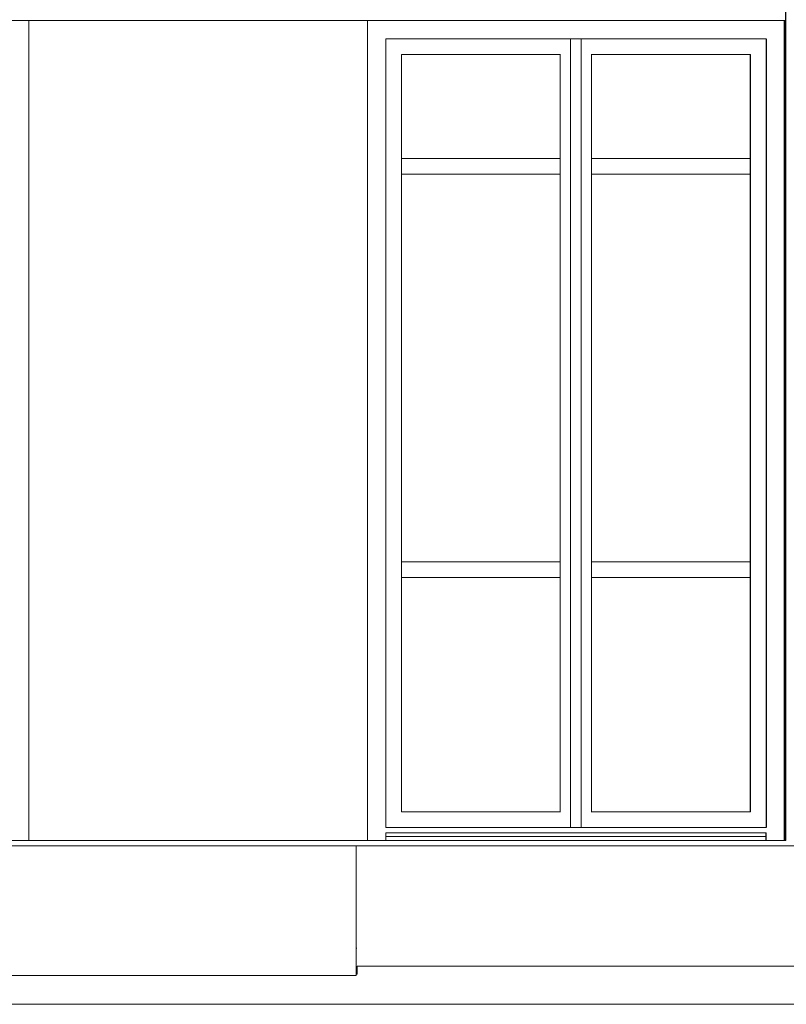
# Model space of a CAD drawing. Extents: x 169645 to 508157, y -5167 to 165945.
# Tile 93 of 130: x 188797 to 191740, y 144343 to 148125. Entities that reach past the tile are written whole.
import ezdxf

# ---------------------------------------------------------------- set-up
doc = ezdxf.new("R2010")
doc.units = 0
doc.header["$MEASUREMENT"] = 0
for name, color, linetype in [('Doublages Inter', 7, 'Continuous'), ('Environnement', 7, 'Continuous'), ('Murs Périphériques', 7, 'Continuous'), ('Trottoirs', 7, 'Continuous'), ('Voirie nouvelle', 7, 'Continuous')]:
    doc.layers.add(name, color=color, linetype=linetype)

msp = doc.modelspace()

# ---------------------------------------------------------------- linework, layer by layer
at = {"layer": 'Doublages Inter', "linetype": 'Continuous'}
for p, q in [((191732, 148122.4), (191732, 144972.4)), ((191662, 148052.4), (191662, 145022.4)), ((191602, 145082.4), (191602, 147992.3)), ((191662, 144987.4), (191662, 145002.4)), ((191662, 144972.4), (191662, 144987.4))]:
    msp.add_line(p, q, dxfattribs=at)
at = {"layer": 'Doublages Inter', "linetype": 'Continuous', "lineweight": 20}
for p, q in [((190202, 145022.4), (190202, 148052.4)), ((190202, 148052.4), (191662, 148052.4)), ((190912, 148052.3), (190202, 148052.3)), ((190912, 148052.4), (190912, 145022.4)), ((190952, 145022.4), (190952, 148052.4)), ((191662, 148052.3), (190952, 148052.3)), ((190262, 147992.3), (190262, 145082.4)), ((190872, 147992.3), (190262, 147992.3)), ((190872, 145081.4), (190872, 147993.4)), ((190992, 147993.4), (190992, 145081.4)), ((191602, 147992.3), (190992, 147992.3)), ((190872, 147592.4), (190262, 147592.4)), ((191602, 147592.4), (190992, 147592.4)), ((190872, 147532.4), (190262, 147532.4)), ((191602, 147532.4), (190992, 147532.4)), ((190262, 146042.4), (190872, 146042.4)), ((190992, 146042.4), (191602, 146042.4)), ((190262, 145982.4), (190872, 145982.4)), ((190992, 145982.4), (191602, 145982.4)), ((190872, 145082.4), (190262, 145082.4)), ((191602, 145082.4), (190992, 145082.4)), ((191662, 145022.4), (190202, 145022.4)), ((191662, 145002.4), (190202, 145002.4)), ((190202, 145002.4), (190202, 144987.4)), ((190202, 144987.4), (191662, 144987.4)), ((190202, 144972.4), (190202, 144987.4))]:
    msp.add_line(p, q, dxfattribs=at)
at = {"layer": 'Environnement', "linetype": 'Continuous', "lineweight": 20}
for p, q in [((190089.2, 144952.4), (182823.9, 144952.4)), ((190089.2, 144952.4), (193865.1, 144952.4)), ((190089.2, 144454.5), (190089.2, 144952.4))]:
    msp.add_line(p, q, dxfattribs=at)
at = {"layer": 'Murs Périphériques', "linetype": 'Continuous'}
for p, q in [((191737, 149520), (191737, 148122.4)), ((191737.7, 148122.4), (191737, 148122.4)), ((191737.7, 144972.4), (191737.7, 148122.4))]:
    msp.add_line(p, q, dxfattribs=at)
at = {"layer": 'Murs Périphériques', "linetype": 'Continuous', "lineweight": 20}
for p, q in [((191737, 148122.4), (187232, 148122.4)), ((188832, 144972.4), (188832, 148122.4)), ((190132.6, 148122.4), (190132.6, 144972.4)), ((187232, 144972.4), (188832, 144972.4)), ((188832, 144972.4), (190132.6, 144972.4)), ((190132.6, 144972.4), (191737.7, 144972.4))]:
    msp.add_line(p, q, dxfattribs=at)
at = {"layer": 'Trottoirs', "linetype": 'Continuous', "lineweight": 20}
for p, q in [((190093, 144489.4), (190091.9, 144459.2)), ((190093, 144489.4), (190091.9, 144459.2)), ((193865.1, 144489.4), (190093, 144489.4)), ((190089.2, 144454.5), (182823.9, 144454.5)), ((190091.9, 144459.2), (190089.2, 144459.2)), ((190091.9, 144459.2), (190089.2, 144459.2)), ((190089.2, 144459.2), (190089.2, 144454.5)), ((175445.2, 144343.4), (213087.6, 144343.4)), ((182819.5, 144343.4), (197032.9, 144343.4))]:
    msp.add_line(p, q, dxfattribs=at)
at = {"layer": 'Voirie nouvelle', "linetype": 'Continuous', "lineweight": 20}
msp.add_line((190089.2, 144559), (190090.6, 144559), dxfattribs=at)

doc.saveas('drawing.dxf')
